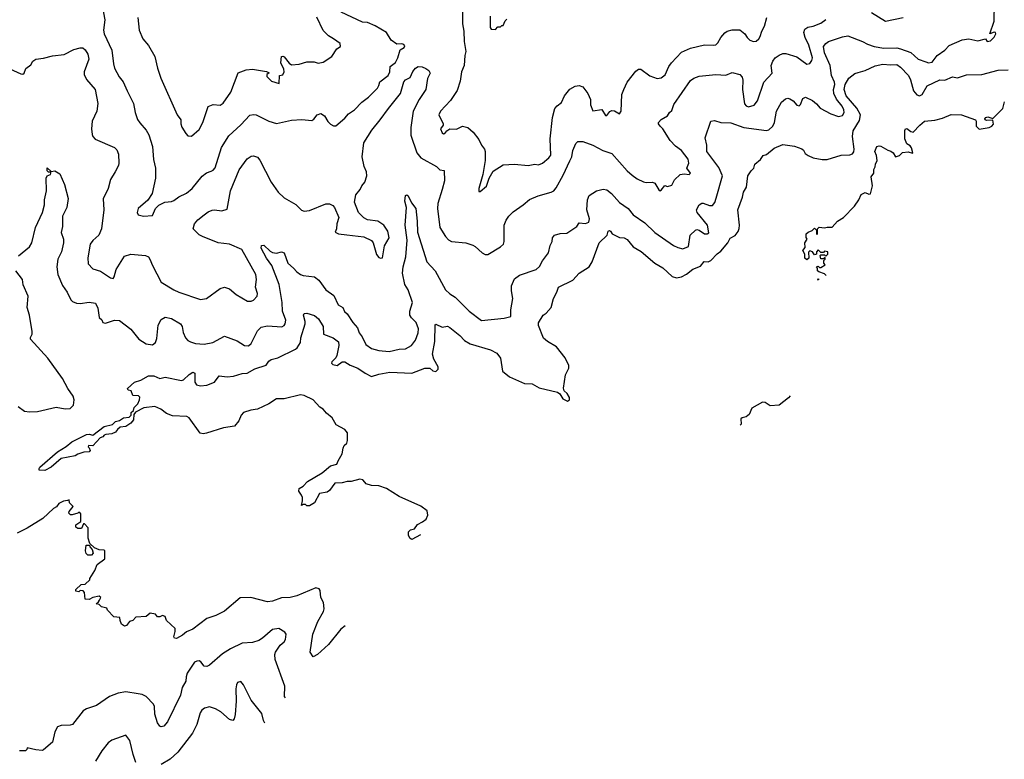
# Model space of a CAD drawing. Extents: x 1771496 to 1971148, y 471553 to 643630.
# Tile 123 of 256: x 1895837 to 1903614, y 511248 to 517086. Entities that reach past the tile are written whole.
import ezdxf

# ---------------------------------------------------------------- set-up
doc = ezdxf.new("R2010")
doc.units = 0

msp = doc.modelspace()

# ---------------------------------------------------------------- linework, layer by layer
at = {"layer": '0CON10XD'}
for points in [[(1896175, 514988), (1896213.3, 514935), (1896240.6, 514875), (1896252.9, 514862.9), (1896285, 514849.6), (1896315, 514845.4), (1896385.5, 514855.5), (1896435, 514849.4), (1896455, 514808.8), (1896465, 514736.7), (1896485, 514716.7), (1896495, 514696.2), (1896515, 514690), (1896585, 514714.2), (1896625, 514711.2), (1896715, 514643.3), (1896778, 514565), (1896835, 514526.9), (1896885, 514520), (1896910.7, 514539.3), (1896920.7, 514569.3), (1896930, 514675), (1896955, 514720.8), (1896985, 514739.4), (1897035, 514726.7), (1897107.1, 514685), (1897119.4, 514665), (1897127.4, 514617.4), (1897146.9, 514575), (1897164.3, 514555), (1897185, 514542.7), (1897225, 514529.6), (1897295, 514524.6), (1897361.5, 514538.5), (1897455, 514587.5), (1897555, 514551.4), (1897613.3, 514515), (1897645, 514513.1), (1897665, 514530), (1897715, 514630), (1897745, 514660), (1897795, 514669.4), (1897906.7, 514663.3), (1897925, 514672), (1897934.2, 514685), (1897939.4, 514715), (1897911.9, 514785), (1897911.5, 514855), (1897886.7, 514995), (1897827.8, 515145), (1897786.9, 515205), (1897745, 515284), (1897746.2, 515305), (1897765, 515306.5), (1897815, 515259.4), (1897835, 515248.9), (1897865.5, 515244.5), (1897905, 515252.9), (1897925, 515247.5), (1897954.4, 515165), (1898000.6, 515125), (1898025, 515096), (1898055, 515074), (1898075, 515066.2), (1898165, 515056), (1898199.7, 515029.7), (1898254.6, 514954.6), (1898319.2, 514909.2), (1898352, 514835), (1898390, 514815), (1898403.8, 514783.8), (1898423.8, 514765), (1898467.5, 514695), (1898504.4, 514655), (1898517.5, 514615), (1898542.8, 514582.8), (1898572.2, 514522.2), (1898615, 514490.6), (1898674.6, 514474.6), (1898755, 514466.7), (1898833.7, 514486.3), (1898885, 514488.5), (1898930.8, 514515), (1898963.1, 514556.9), (1898984.6, 514615), (1898987.4, 514647.4), (1898968.1, 514695), (1898932.2, 514732.2), (1898919.4, 514755), (1898919.5, 514785), (1898938.9, 514855), (1898906, 514954), (1898878.5, 514995), (1898861.7, 515085), (1898865.7, 515135), (1898888, 515215), (1898897.8, 515345), (1898881.9, 515465), (1898891.3, 515605), (1898878, 515655), (1898885, 515698.8), (1898895, 515704.2), (1898905.6, 515695), (1898931.1, 515641.1), (1898965, 515596.7), (1898977.9, 515495), (1898980.2, 515410.2), (1899052.2, 515175), (1899118.9, 515105), (1899200, 514955), (1899235, 514921.8), (1899275.6, 514895), (1899387.1, 514785), (1899485, 514710.9), (1899665, 514730), (1899715.6, 514744.4), (1899716.9, 514795), (1899731.5, 514885), (1899720.9, 514945), (1899721.1, 514985), (1899745, 515041.2), (1899785, 515070.8), (1899916.5, 515113.5), (1899942.7, 515137.3), (1899966.8, 515183.2), (1900014, 515245), (1900028, 515305), (1900043.3, 515335), (1900046.7, 515365), (1900062.5, 515385), (1900105, 515398.8), (1900157.9, 515402.1), (1900237.5, 515455), (1900255, 515482.5), (1900305, 515477.5), (1900331.7, 515488.3), (1900338.6, 515515), (1900316.8, 515585), (1900321.3, 515665), (1900335, 515700), (1900393.3, 515735), (1900445, 515750), (1900475, 515742.5), (1900510.8, 515715), (1900575, 515642.9), (1900642.5, 515595), (1900684, 515545), (1900775, 515484.3), (1900855, 515407.5), (1901002.5, 515305), (1901035, 515287.8), (1901075, 515276.9), (1901118.6, 515295), (1901133.3, 515386.7), (1901175, 515425.7), (1901185, 515430.6), (1901205, 515424.5), (1901245, 515395.6), (1901267.5, 515395), (1901280, 515405), (1901269.2, 515465), (1901187.8, 515565), (1901183.1, 515585), (1901205, 515623.8), (1901225, 515638), (1901235, 515639.2), (1901285, 515618.8), (1901309.3, 515620.7), (1901327.7, 515642.3), (1901337.3, 515677.3), (1901387.3, 515855), (1901359.7, 515919.7), (1901265.5, 516045), (1901265.6, 516095), (1901250.8, 516155), (1901297.5, 516285), (1901325, 516291.2), (1901374.1, 516274.1), (1901455, 516271.4), (1901556.1, 516236.1), (1901735, 516210.6), (1901755, 516217.1), (1901785, 516245.8), (1901798.2, 516275), (1901816.2, 516365), (1901854.3, 516435), (1901885, 516462), (1901905, 516465.8), (1901921.2, 516461.2), (1901945.7, 516445.7), (1901975, 516411.2), (1901995, 516406.7), (1902005, 516417.5), (1902023.3, 516465), (1902045, 516474), (1902098.9, 516448.9), (1902132.2, 516422.2), (1902159.4, 516389.4), (1902245, 516344.2), (1902305, 516321.9), (1902335, 516330), (1902349.1, 516355), (1902347.1, 516375), (1902332.7, 516405), (1902288, 516458), (1902268.9, 516505), (1902265.4, 516535), (1902275.7, 516575), (1902274.2, 516594.2), (1902250.3, 516645), (1902240, 516725), (1902194.7, 516825), (1902187.5, 516875), (1902205, 516899.4), (1902226.9, 516913.1), (1902335, 516950.4), (1902378.9, 516958.9), (1902495, 516915.7), (1902532.5, 516892.5), (1902586.2, 516876.2), (1902661.7, 516861.7), (1902765, 516865.5), (1902795, 516856.5), (1902875, 516826.5), (1902935, 516775.5), (1902993.3, 516753.3), (1903015.8, 516745.8), (1903045, 516751.4), (1903085, 516804), (1903145, 516845.6), (1903177.6, 516882.4), (1903281.7, 516928.3), (1903335, 516935.7), (1903405, 516919.4), (1903466.2, 516936.2), (1903480, 516915), (1903505, 516918.8), (1903535, 516948.8), (1903547.1, 516975), (1903545.6, 516985.6), (1903535, 516987.5), (1903500, 516975), (1903533.9, 517073.9), (1903536.3, 517215)], [(1896488.1, 517195), (1896509.4, 517085), (1896499.2, 517005), (1896504.4, 516975), (1896564.4, 516845), (1896576.8, 516736.8), (1896585.6, 516705), (1896622.9, 516635), (1896653.1, 516595), (1896685.7, 516525), (1896735.8, 516425), (1896748.6, 516355), (1896768.7, 516298.7), (1896785, 516272), (1896835.6, 516215.6), (1896857.6, 516177.6), (1896885.8, 516085), (1896893, 515983), (1896910.6, 515915), (1896908.6, 515835), (1896882.2, 515715), (1896849.3, 515660.7), (1896774, 515595), (1896763.8, 515565), (1896773.3, 515545), (1896815, 515534.4), (1896885, 515540), (1896908.6, 515595), (1896935, 515622.5), (1896982.5, 515645), (1897035, 515651.4), (1897055, 515660), (1897095, 515688.9), (1897155, 515717.5), (1897198.9, 515755), (1897278, 515852), (1897312.8, 515877.2), (1897349.7, 515890.3), (1897365, 515897.5), (1897381.6, 515918.4), (1897432.1, 516077.9), (1897489.6, 516170.4), (1897585, 516257.1), (1897655, 516334.2), (1897685, 516339.2), (1897705, 516334.3), (1897805, 516284.3), (1897865, 516266.9), (1897985, 516294.2), (1898065, 516299.2), (1898145, 516292), (1898159.7, 516300.3), (1898186.7, 516335), (1898216.1, 516346.1), (1898245, 516326.7), (1898272.1, 516282.1), (1898292.1, 516262.1), (1898315, 516250), (1898335, 516248.8), (1898405, 516307.9), (1898435, 516342.7), (1898481.9, 516375), (1898540, 516435), (1898591.4, 516475), (1898662.7, 516545), (1898673.9, 516566.1), (1898681.9, 516595), (1898746.7, 516645), (1898759.6, 516675), (1898763.1, 516716.9), (1898805, 516748.9), (1898824.5, 516785), (1898842.3, 516847.7), (1898875, 516866.7), (1898879.5, 516879.5), (1898870.7, 516890.7), (1898855, 516896.7), (1898815, 516892.5), (1898772.5, 516925), (1898733.3, 516985), (1898645, 517038.9), (1898583.4, 517063.4), (1898545, 517067.7), (1898377.5, 517145)], [(1899334.5, 517155), (1899334.5, 517055), (1899346.5, 516995), (1899347.9, 516915), (1899361.5, 516835), (1899353.4, 516803.4), (1899347.8, 516725), (1899328.1, 516675), (1899315, 516602.5), (1899291.4, 516528.6), (1899241.1, 516448.9), (1899160.8, 516365), (1899148.6, 516335), (1899181.8, 516265), (1899182.2, 516255), (1899161.5, 516225), (1899175, 516194), (1899185, 516186.2), (1899195, 516187.5), (1899211.4, 516208.6), (1899235, 516224.3), (1899287.6, 516222.4), (1899335, 516245.6), (1899376.2, 516235), (1899419.8, 516199.8), (1899465, 516140), (1899485.4, 516095.4), (1899508, 516065), (1899514, 516045), (1899514, 515974), (1899494.3, 515865), (1899463.8, 515755), (1899465, 515730), (1899475, 515730), (1899525, 515771.2), (1899544.4, 515835.6), (1899578, 515892), (1899655, 515940), (1899745, 515945.6), (1899854.5, 515935.5), (1899905, 515945.6), (1899935, 515940.6), (1899965.5, 515954.5), (1900016, 515995), (1900033, 516017), (1900027.5, 516145), (1900044.8, 516315.2), (1900064.2, 516385.8), (1900082.5, 516407.5), (1900117.9, 516432.1), (1900140.5, 516485), (1900181.3, 516538.7), (1900225, 516562), (1900255, 516566), (1900285, 516556), (1900324.4, 516504.4), (1900345.4, 516455.4), (1900346.9, 516415), (1900365, 516366), (1900435, 516377.5), (1900465, 516330), (1900475, 516331.4), (1900499.4, 516360.6), (1900515, 516370), (1900536.4, 516366.4), (1900576, 516344), (1900589.2, 516365), (1900594.4, 516495), (1900608.1, 516535), (1900635.6, 516594.4), (1900705, 516681.2), (1900725, 516696.2), (1900743.6, 516696.4), (1900815, 516644.3), (1900873.4, 516623.4), (1900905, 516626.9), (1900935, 516652), (1900963.5, 516716.5), (1900985, 516747.1), (1901065, 516831.1), (1901135, 516860.9), (1901245, 516887.3), (1901315, 516884.3), (1901335, 516889.2), (1901352.5, 516905), (1901375, 516946), (1901406.6, 516983.4), (1901425, 516995.7), (1901465, 517007.1), (1901525, 517005.7), (1901564, 516975), (1901583.3, 516945), (1901605, 516925.5), (1901634.6, 516914.6), (1901655, 516917.9), (1901676.4, 516935), (1901686.5, 516955), (1901698.6, 516995), (1901720, 517035), (1901738.8, 517105)], [(1899554, 517115), (1899553.3, 517045), (1899553.3, 517025), (1899561.7, 517011.7), (1899595, 517010), (1899615, 517030), (1899635, 517030), (1899645, 517040), (1899655, 517040), (1899671.7, 517078.3), (1899685, 517090)], [(1902565, 517142), (1902675, 517075.8), (1902815, 517102.9)], [(1895695, 516728.5), (1895845, 516658.8), (1895863, 516657), (1895872.5, 516665), (1895885, 516702.5), (1895925, 516730), (1895940.9, 516759.1), (1895963.3, 516775), (1896025, 516782.7), (1896095, 516802.4), (1896187.2, 516812.8), (1896265, 516851.5), (1896315, 516865.5), (1896335, 516864.4), (1896355, 516849.4), (1896375.4, 516815), (1896382.5, 516775), (1896346.5, 516675), (1896345.6, 516655), (1896365.4, 516615.4), (1896433.1, 516535), (1896453.9, 516423.9), (1896447.1, 516365), (1896410, 516285), (1896404.5, 516225), (1896409.7, 516179.7), (1896414.4, 516164.4), (1896434.5, 516144.5), (1896585, 516078.8), (1896605, 516060), (1896618.1, 516025), (1896620.6, 515955), (1896616.9, 515935), (1896591.9, 515885), (1896554.3, 515825), (1896536.2, 515755), (1896497.3, 515672.7), (1896501.4, 515585), (1896483.1, 515435), (1896462, 515385), (1896415.5, 515344.5), (1896395, 515313.3), (1896376.1, 515206.1), (1896378.3, 515158.3), (1896415, 515120), (1896475, 515100.8), (1896555, 515048.8), (1896575, 515042.5), (1896583.9, 515056.1), (1896599.4, 515115), (1896665, 515220), (1896715, 515236.2), (1896830, 515225), (1896853.9, 515213.9), (1896865.7, 515195.7), (1896886, 515145), (1896954.5, 515014.5), (1897054.2, 514954.2), (1897095, 514934.5), (1897265, 514876.9), (1897313.4, 514886.6), (1897420, 514965), (1897455, 514974), (1897495, 514960.8), (1897547.9, 514917.9), (1897637.5, 514865), (1897664.3, 514864.3), (1897685, 514871.9), (1897712.9, 514905), (1897715.6, 514925), (1897699.6, 514975), (1897708.8, 515035), (1897701.8, 515075), (1897591.4, 515271.4), (1897495, 515314.3), (1897405, 515325.6), (1897280, 515375), (1897255, 515388), (1897207.5, 515435), (1897218, 515475), (1897244.5, 515505.5), (1897294.4, 515545.6), (1897325, 515568.8), (1897357.3, 515582.7), (1897375, 515586), (1897435, 515578), (1897475, 515591.2), (1897501.8, 515735), (1897569.8, 515900.2), (1897635, 515988), (1897665, 516009.2), (1897685, 516011.4), (1897715, 516001.2), (1897735, 515976.7), (1897824, 515805), (1897878.8, 515725), (1897925, 515681.2), (1898018.8, 515628.8), (1898062.7, 515582.7), (1898085, 515573.8), (1898125, 515580), (1898255, 515632.5), (1898285, 515632.5), (1898309.3, 515619.3), (1898322.5, 515605), (1898357.5, 515525), (1898342.5, 515475), (1898340, 515435), (1898328.3, 515408.3), (1898355, 515396.7), (1898420.7, 515389.3), (1898555, 515372), (1898615, 515343.3), (1898628.8, 515325), (1898655, 515233.3), (1898675, 515208.8), (1898687, 515203), (1898702.5, 515207.5), (1898719.8, 515300.2), (1898755.8, 515365), (1898745, 515416.7), (1898713.3, 515465), (1898665, 515496), (1898585, 515506), (1898555, 515522), (1898514.3, 515565), (1898482.5, 515645), (1898492.9, 515705), (1898526.2, 515745), (1898538.8, 515775), (1898564, 515805), (1898578.6, 515855), (1898576.7, 515885), (1898558.3, 515928.3), (1898542.7, 516005), (1898554.4, 516115), (1898618.6, 516215), (1898684.4, 516295), (1898748.9, 516385), (1898846.1, 516503.9), (1898870.8, 516595), (1898885, 516611.2), (1898920.3, 516629.7), (1898943, 516677), (1898964.4, 516705), (1898985, 516716.2), (1899015, 516713.8), (1899045, 516702.5), (1899069.4, 516685), (1899079.4, 516665), (1899057.3, 516622.7), (1899045.6, 516535), (1898993.1, 516456.9), (1898945.6, 516365), (1898925.4, 516235), (1898927.1, 516175), (1898973.1, 516035), (1899005, 515996.2), (1899128.3, 515928.3), (1899155, 515902.5), (1899190, 515895), (1899191.9, 515815), (1899173.5, 515745), (1899140, 515635), (1899137.5, 515595), (1899154.5, 515445), (1899200, 515375), (1899225, 515347.5), (1899246.6, 515336.6), (1899360, 515325), (1899415.9, 515305.9), (1899435, 515296.2), (1899488.8, 515245), (1899515, 515232.9), (1899535, 515232.9), (1899635, 515292.9), (1899657.5, 515315), (1899662.9, 515335), (1899664.2, 515465), (1899679.2, 515505), (1899700, 515535), (1899735, 515568.8), (1899815, 515624), (1899865, 515667.5), (1899933.6, 515696.4), (1900035, 515724.4), (1900055, 515735.6), (1900075, 515760.5), (1900130.1, 515859.9), (1900181.3, 515971.3), (1900199.6, 516005), (1900206.4, 516053.6), (1900229.5, 516110.5), (1900245, 516126.2), (1900285, 516126), (1900365, 516097.1), (1900444.5, 516054.5), (1900515, 516030), (1900635, 515894.2), (1900675, 515858.6), (1900715, 515830.6), (1900765, 515807.8), (1900785, 515801.9), (1900835, 515803.1), (1900855, 515795.8), (1900885, 515743.3), (1900895, 515736.7), (1900905, 515740), (1900933.1, 515776.9), (1900955, 515770.6), (1900988.6, 515781.4), (1901008.6, 515821.4), (1901055, 515864.6), (1901085, 515869.6), (1901126, 515864), (1901136.7, 515875), (1901105.6, 515915), (1901122.9, 515955), (1901116.9, 515985), (1901065, 516053.3), (1901017.6, 516087.6), (1900975, 516132.2), (1900916.9, 516225), (1900897.1, 516245), (1900882, 516265), (1900883.8, 516275), (1900905, 516298.8), (1900955, 516328.8), (1900969.2, 516355), (1900989.2, 516370.8), (1901003.4, 516416.6), (1901135, 516606.2), (1901163.3, 516625), (1901205, 516640), (1901335, 516654.4), (1901415, 516648.6), (1901465, 516670.9), (1901524.2, 516654.2), (1901543.2, 516633.2), (1901550.3, 516610.3), (1901546.1, 516535), (1901561.8, 516421.8), (1901575, 516405.8), (1901595, 516399.4), (1901638.2, 516411.8), (1901663.6, 516445), (1901716.2, 516593.8), (1901780, 516665), (1901773.1, 516725), (1901785, 516758.8), (1901805.5, 516784.5), (1901835, 516807.1), (1901865, 516818.6), (1901888.7, 516818.7), (1901975, 516793.1), (1902053.8, 516735), (1902078.6, 516741.4), (1902094.6, 516765.4), (1902098, 516785), (1902069.7, 516885), (1902041.2, 516945), (1902031.5, 516985), (1902037.5, 517012.5), (1902061.7, 517028.3), (1902105, 517036.5), (1902165, 517058.8), (1902205, 517088.1)], [(1896770, 517105), (1896780.8, 517005), (1896810.8, 516935), (1896853.6, 516883.6), (1896905.5, 516795.5), (1896925.7, 516705), (1896952.9, 516625), (1897081.4, 516335), (1897109.2, 516295), (1897109.2, 516265), (1897117, 516237), (1897148.3, 516188.3), (1897165, 516170), (1897195, 516166.7), (1897255, 516218.8), (1897282.9, 516275), (1897325, 516400), (1897365, 516416.7), (1897419.3, 516410.7), (1897445, 516427.5), (1897505.6, 516514.4), (1897563.9, 516666.1), (1897625, 516690), (1897675, 516696.7), (1897786.4, 516676.4), (1897808.3, 516668.3), (1897790, 516655), (1897788.3, 516638.3), (1897825, 516600), (1897887, 516583), (1897890, 516645), (1897915, 516650), (1897925.6, 516674.4), (1897924, 516695), (1897899.4, 516745), (1897905, 516796.7), (1897915, 516798.8), (1897925, 516792.5), (1897965, 516744.2), (1897985, 516731.2), (1898045, 516736.7), (1898106.4, 516753.6), (1898163, 516753), (1898195, 516743.3), (1898235, 516750), (1898303.3, 516795), (1898342.9, 516857.1), (1898370, 516875), (1898369.5, 516899.5), (1898316, 516936), (1898275, 516958.8), (1898235, 517000), (1898185, 517106)], [(1899002.9, 513021.3), (1898933.9, 512983.9), (1898921.2, 512991.2), (1898908, 513015), (1898908.6, 513045), (1898925, 513060), (1898955, 513068.6), (1898978, 513102), (1899017.9, 513122.1), (1899046.7, 513145), (1899060.6, 513175), (1899055, 513210), (1899005, 513246.7), (1898835, 513323.3), (1898735, 513386.7), (1898675, 513406.7), (1898615, 513410), (1898573.8, 513423.8), (1898562.5, 513435), (1898547.5, 513455), (1898525, 513458.8), (1898455, 513440), (1898425, 513442), (1898385, 513430), (1898325, 513427.5), (1898285, 513369.2), (1898265, 513358), (1898204.1, 513345.9), (1898165, 513273.3), (1898125, 513250), (1898105, 513250), (1898095, 513260), (1898075, 513260), (1898061.7, 513251.7), (1898070.7, 513289.3), (1898070, 513315), (1898064.2, 513334.2), (1898042, 513365), (1898043.3, 513385), (1898075.8, 513404.2), (1898109.5, 513440.5), (1898225, 513508.8), (1898292.5, 513565), (1898343, 513577), (1898352.5, 513605), (1898385, 513660), (1898391.2, 513705), (1898400, 513725), (1898420, 513745), (1898426.4, 513763.6), (1898427.5, 513825), (1898405, 513851.2), (1898338.1, 513888.1), (1898305.7, 513945), (1898259.3, 513979.3), (1898235, 514011.2), (1898206.8, 514026.8), (1898156.4, 514086.4), (1898085, 514120), (1898055, 514124), (1897925, 514094.2), (1897865, 514094.2), (1897805, 514054.4), (1897716.7, 514013.3), (1897663.3, 514005), (1897605.8, 513985), (1897585.7, 513965), (1897568.9, 513921.1), (1897535, 513879.2), (1897447.5, 513865), (1897312.6, 513822.6), (1897285, 513817.8), (1897263.3, 513823.3), (1897175, 513942.5), (1897156.2, 513955), (1897045, 513960.3), (1896997.8, 513977.8), (1896951.9, 514011.9), (1896903.2, 514033.2), (1896817.5, 514022.5), (1896752.7, 513987.3), (1896738.8, 513971.2), (1896735, 513928.8), (1896715, 513902.9), (1896675, 513876.2), (1896631.2, 513868.8), (1896609.1, 513850.9), (1896595, 513830.8), (1896565, 513816.7), (1896517, 513813), (1896505, 513806.7), (1896495, 513792.5), (1896473.3, 513785), (1896415, 513722.5), (1896380, 513725), (1896377.5, 513715), (1896386.7, 513706.7), (1896393.3, 513685), (1896385.9, 513674.1), (1896345, 513674), (1896295, 513656.7), (1896275, 513643.3), (1896165, 513623.3), (1896086.1, 513553.9), (1896035, 513526.7), (1895991.7, 513531.7), (1895990, 513545), (1895996.7, 513555), (1896135, 513676), (1896203, 513717), (1896250, 513755), (1896365, 513812), (1896385, 513814), (1896415, 513805.8), (1896505, 513874.2), (1896568.9, 513891.1), (1896594.7, 513915.3), (1896625, 513922.5), (1896656.7, 513945), (1896702.1, 513947.9), (1896718.8, 513965), (1896717.5, 513985), (1896737.1, 514002.9), (1896741.9, 514025), (1896770, 514055), (1896784.2, 514085), (1896786.6, 514106.6), (1896775, 514117.1), (1896731.2, 514121.2), (1896718, 514158), (1896693, 514163), (1896687.5, 514175), (1896743.3, 514225), (1896795, 514242), (1896854.3, 514275.7), (1896895.5, 514275.5), (1896945, 514253.8), (1896986.2, 514263.8), (1897115, 514238.1), (1897132, 514245), (1897175, 514287.1), (1897205, 514303.3), (1897220, 514295), (1897220, 514225), (1897234.3, 514205), (1897265, 514196.5), (1897315, 514202.5), (1897377.1, 514225), (1897412.5, 514275), (1897475, 514268), (1897525, 514272.1), (1897595, 514294.6), (1897635, 514296.1), (1897695, 514330), (1897785, 514360), (1897805, 514390), (1897823.8, 514405), (1897875, 514417.1), (1898015, 514485.4), (1898027.7, 514495), (1898055, 514538), (1898058.8, 514575), (1898092.3, 514685), (1898092.5, 514705), (1898078, 514755), (1898085, 514766.7), (1898105, 514770), (1898165, 514751.4), (1898198.1, 514725), (1898234.3, 514665), (1898237.5, 514605), (1898313.3, 514575), (1898354.5, 514544.5), (1898357.8, 514515), (1898341.1, 514435), (1898333.5, 514416.5), (1898303.3, 514385), (1898301.2, 514375), (1898310, 514365), (1898345, 514356.7), (1898384.4, 514385.6), (1898405, 514385.7), (1898448.5, 514358.5), (1898509.2, 514335), (1898565, 514295.6), (1898615, 514269.2), (1898675, 514289.1), (1898760, 514305), (1898935, 514297.1), (1899036.1, 514336.1), (1899077, 514337), (1899100, 514315), (1899125, 514310), (1899141.7, 514328.3), (1899142.5, 514345), (1899107.1, 514407.1), (1899098.1, 514445), (1899117.3, 514545), (1899118.8, 514675), (1899125, 514683.3), (1899175, 514660), (1899215, 514666.7), (1899235, 514656.9), (1899313.7, 514593.7), (1899350.8, 514555), (1899395, 514528.5), (1899555, 514481.1), (1899605, 514454.4), (1899635.3, 514415.3), (1899651.9, 514311.9), (1899705, 514267.8), (1899825, 514215.6), (1899885, 514211.9), (1899939.6, 514179.6), (1900085.5, 514145.5), (1900103, 514133), (1900126.2, 514095), (1900165, 514076.2), (1900181.2, 514085), (1900180.8, 514105), (1900162.5, 514135), (1900136.7, 514156.7), (1900131.4, 514178.6), (1900147.1, 514282.9), (1900173.8, 514335), (1900175, 514358), (1900145, 514416.7), (1900076.5, 514505), (1900005.7, 514545), (1899973.9, 514573.9), (1899935, 514672.5), (1899935.9, 514694.1), (1899971.2, 514755), (1899995, 514771.2), (1900034, 514815), (1900053.6, 514886.4), (1900080, 514935), (1900093.8, 514975), (1900205, 515030.6), (1900255, 515085.7), (1900335.4, 515134.6), (1900359.4, 515175), (1900413.5, 515325), (1900476.7, 515385), (1900485, 515416.2), (1900495, 515422), (1900505, 515418), (1900517.5, 515395), (1900555, 515377.1), (1900575, 515368.5), (1900612.5, 515365), (1900635, 515350.8), (1900684.1, 515294.1), (1900745, 515257.1), (1900855, 515165.4), (1900917.6, 515127.6), (1900990.6, 515060.6), (1901025, 515048.9), (1901065, 515055.6), (1901105, 515076.9), (1901153.4, 515116.6), (1901215, 515141.9), (1901242.4, 515177.6), (1901275, 515174.4), (1901295.8, 515185), (1901345, 515239.2), (1901375, 515258.8), (1901430, 515325), (1901448.5, 515361.5), (1901488.1, 515381.9), (1901512, 515415), (1901520.9, 515439.1), (1901521.9, 515465), (1901510, 515585), (1901546.9, 515685), (1901555.5, 515725), (1901578.5, 515765), (1901588, 515855), (1901615.8, 515894.2), (1901636.7, 515915), (1901644.2, 515945.8), (1901687.6, 515982.4), (1901710, 516015), (1901736.6, 516023.4), (1901796.8, 516073.2), (1901865, 516100.8), (1901957.6, 516087.6), (1902015, 516067.5), (1902027.9, 516057.9), (1902040.9, 516030.9), (1902066.2, 516015), (1902105, 515997.3), (1902175, 515982.5), (1902215, 515982.5), (1902325, 516017.5), (1902395, 516019.2), (1902415, 516028), (1902425, 516043.3), (1902428.2, 516065), (1902414.7, 516165), (1902420.4, 516209.6), (1902470.5, 516289.5), (1902478.8, 516335), (1902449, 516389), (1902364.9, 516484.9), (1902348.7, 516535), (1902356.5, 516575), (1902387.1, 516625), (1902435, 516660.6), (1902459.3, 516670.7), (1902515.3, 516684.7), (1902595, 516721.8), (1902655, 516736.5), (1902715, 516729.5), (1902765, 516732.1), (1902795, 516710.8), (1902856.9, 516645), (1902872.2, 516612.2), (1902896.5, 516525), (1902923.8, 516493.8), (1902945, 516484.3), (1902965.8, 516495), (1903005, 516565.5), (1903105, 516611.2), (1903145, 516607.9), (1903205, 516635.6), (1903245, 516628), (1903315, 516650), (1903436.2, 516653.8), (1903565, 516688.6), (1903645, 516690.6)], [(1902207.3, 515068.5), (1902195, 515080), (1902150, 515095), (1902140, 515105), (1902140, 515125), (1902130, 515135), (1902145, 515140), (1902155, 515130), (1902165, 515130), (1902198.3, 515151.7), (1902190, 515165), (1902190, 515185), (1902200, 515195), (1902198.3, 515208.3), (1902185, 515200), (1902165, 515200), (1902160, 515225), (1902165, 515230), (1902195, 515230), (1902205, 515220), (1902220, 515235), (1902220, 515255), (1902195, 515260), (1902185, 515250), (1902165, 515250), (1902145, 515270), (1902130, 515255), (1902130, 515235), (1902115, 515230), (1902100, 515255), (1902078.3, 515261.7), (1902068.3, 515251.7), (1902070, 515205), (1902055, 515190), (1902040, 515205), (1902040, 515235), (1902022.5, 515265), (1902041.7, 515288.3), (1902037.5, 515325), (1902057.5, 515355), (1902048.3, 515368.3), (1902050, 515395), (1902065, 515410), (1902097, 515423), (1902115, 515440), (1902130, 515425), (1902130, 515395), (1902135, 515390), (1902140, 515395), (1902140, 515435), (1902151.7, 515448.3), (1902195, 515442.5), (1902215, 515450), (1902255, 515450), (1902296.7, 515495), (1902343.3, 515525), (1902431.2, 515615), (1902466.2, 515665), (1902484.1, 515705.9), (1902515, 515722.5), (1902545, 515710), (1902557, 515713), (1902573.8, 515775), (1902562, 515845), (1902582.5, 515875), (1902583.3, 515905), (1902595.5, 515924.5), (1902596.4, 515945), (1902610.5, 515975), (1902605.8, 516015), (1902592.2, 516045), (1902607.1, 516085), (1902625, 516091.5), (1902638.1, 516088.1), (1902695, 516055.6), (1902719.1, 516049.1), (1902737.5, 516035), (1902755, 516003.8), (1902785.8, 516014.2), (1902811.5, 516038.5), (1902855, 516042.5), (1902888, 516032), (1902892.5, 516035), (1902880.8, 516075), (1902870.5, 516090.5), (1902845, 516107.1), (1902827.5, 516145), (1902829.4, 516210.6), (1902835, 516226.2), (1902845, 516228.8), (1902875, 516203.3), (1902895, 516200), (1902946.2, 516255), (1902985, 516284.4), (1903065, 516292.9), (1903125, 516310), (1903195, 516339.4), (1903275.5, 516335.5), (1903385.8, 516295.8), (1903392, 516285), (1903391.9, 516245), (1903415, 516223.1), (1903495, 516235.8), (1903515, 516246), (1903528.1, 516261.9), (1903525, 516292.5), (1903475, 516291.4), (1903463.8, 516295), (1903460, 516305), (1903467.5, 516315), (1903485, 516319.2), (1903525, 516307.5), (1903602.2, 516385), (1903615, 516438)], [(1895828.6, 515221.4), (1895915, 515293.8), (1895932, 515325), (1895962.5, 515445), (1896017.9, 515565), (1896034.3, 515625), (1896034, 515665), (1896047.5, 515735), (1896047.1, 515835), (1896055, 515853.8), (1896080, 515865), (1896083.3, 515875), (1896081.7, 515881.7), (1896065, 515883.3), (1896055, 515892.5), (1896053.3, 515916.7), (1896085, 515887.5), (1896115, 515893.3), (1896155, 515870), (1896190.8, 515785), (1896220.9, 515675), (1896209.5, 515605), (1896174.6, 515535.4), (1896175.6, 515455), (1896164.5, 515405.5), (1896183, 515353), (1896183.8, 515326.2), (1896166.5, 515255), (1896137.7, 515195), (1896130, 515135), (1896137.3, 515075), (1896175, 514988)], [(1895825, 514034.3), (1895875, 513997.1), (1895915, 513990), (1895976.4, 513993.6), (1896125, 514026.7), (1896195, 514015.7), (1896235, 514018.6), (1896260.8, 514045), (1896268.1, 514085), (1896259.4, 514115), (1896216.3, 514176.3), (1896174.4, 514255), (1896058.2, 514415), (1895922.1, 514565), (1895921.7, 514578.3), (1895936.4, 514603.6), (1895935.6, 514625), (1895915.6, 514755), (1895895.7, 514815), (1895902.9, 514905), (1895864.6, 514994.6), (1895858.1, 515035), (1895805.7, 515105)], [(1902143.3, 515031.7), (1902140, 515035), (1902145, 515040), (1902150.3, 515034.2)], [(1901921.7, 514117.5), (1901908.9, 514101.1), (1901835, 514042.5), (1901765, 514038.8), (1901725, 514063.8), (1901705, 514066.7), (1901620.5, 514019.5), (1901599.2, 513970.8), (1901588.8, 513961.2), (1901575, 513951.2), (1901542.5, 513945), (1901532.5, 513935), (1901536.7, 513895), (1901528.5, 513885.6)], [(1898408.5, 512302.2), (1898373.4, 512276.6), (1898275.7, 512155), (1898188.1, 512075), (1898155, 512057.5), (1898131.8, 512095), (1898152.7, 512235), (1898191.2, 512335), (1898236.2, 512413.8), (1898242.2, 512435), (1898236.2, 512486.2), (1898216.5, 512525), (1898211.7, 512581.7), (1898202.5, 512595), (1898175, 512600.8), (1898025, 512538.1), (1897973.4, 512526.6), (1897905, 512522.2), (1897835, 512495.6), (1897795, 512490.5), (1897663.2, 512526.8), (1897577.5, 512522.5), (1897455, 512418.8), (1897385.6, 512384.4), (1897315, 512360), (1897205, 512276.7), (1897155, 512253.8), (1897122.3, 512227.7), (1897075, 512202.2), (1897060, 512205), (1897055.7, 512215), (1897065.8, 512255.8), (1897065, 512280), (1896997.5, 512345), (1896985, 512376.7), (1896965, 512383.3), (1896945, 512373.3), (1896925, 512373.3), (1896910, 512395), (1896867.7, 512402.3), (1896835, 512374.2), (1896755, 512370), (1896730, 512345), (1896703.6, 512336.4), (1896680, 512305), (1896665, 512300), (1896642.5, 512315), (1896630, 512345), (1896628.3, 512368.3), (1896581.7, 512371.7), (1896530, 512425), (1896525, 512440), (1896483, 512453), (1896465, 512470), (1896440, 512475), (1896460, 512490), (1896467.5, 512505), (1896476.7, 512525), (1896465, 512536.7), (1896415, 512526.2), (1896385, 512510), (1896353, 512513), (1896350, 512565), (1896338.3, 512578.3), (1896315, 512580), (1896305, 512570), (1896280, 512575), (1896281.7, 512588.3), (1896321.7, 512628.3), (1896355, 512630), (1896390, 512665), (1896390, 512675), (1896431.7, 512738.3), (1896450, 512785), (1896508.3, 512831.7), (1896510, 512895), (1896505, 512900), (1896465, 512902.5), (1896427.5, 512917.5), (1896391.7, 512951.7), (1896377.5, 512995), (1896377.5, 513075), (1896348.3, 513108.3), (1896341.7, 513108.3), (1896325, 513070), (1896295, 513070), (1896281.7, 513081.7), (1896281.7, 513098.3), (1896320, 513125), (1896320, 513185), (1896305, 513200), (1896295, 513190), (1896251.7, 513178.3), (1896238.3, 513178.3), (1896225, 513190), (1896227.5, 513205), (1896260, 513245), (1896231.7, 513271.7), (1896227, 513297), (1896215, 513290), (1896183, 513287), (1896145, 513267.5), (1896128.3, 513241.7), (1896105, 513227.5), (1896020.5, 513149.5), (1895896.7, 513073.3), (1895817.2, 513032.8)], [(1896405, 512860), (1896375, 512860), (1896363, 512873), (1896357.5, 512895), (1896361.7, 512938.3), (1896388.3, 512938.3), (1896390, 512925), (1896410, 512905), (1896417.5, 512875), (1896405, 512860)], [(1897937.5, 511732.5), (1897928.2, 511745), (1897930.5, 511825), (1897853.8, 512035), (1897851.2, 512075), (1897856.7, 512095), (1897895, 512150), (1897925, 512176.7), (1897936, 512195), (1897942, 512235), (1897931.7, 512251.7), (1897885, 512281.2), (1897835, 512273.8), (1897755, 512203.8), (1897725, 512186), (1897675, 512170.6), (1897595.5, 512164.5), (1897500.9, 512119.1), (1897438.6, 512081.4), (1897335, 511991.4), (1897315, 511980.8), (1897295, 511983.8), (1897268.3, 512018.3), (1897255.7, 512025.7), (1897235, 512024), (1897218.8, 512015), (1897161.1, 511928.9), (1897150.7, 511899.3), (1897148.9, 511865), (1897121.5, 511815), (1897107.3, 511755), (1897005.5, 511544.5), (1896975, 511510), (1896955, 511504), (1896945, 511508.8), (1896925.5, 511535.5), (1896905.6, 511605), (1896901.1, 511665), (1896892.7, 511682.7), (1896835, 511743.3), (1896805, 511758.5), (1896772.5, 511765), (1896675, 511780), (1896615, 511771.5), (1896545.4, 511744.6), (1896445, 511672.9), (1896364.6, 511645.4), (1896339.7, 511630.3), (1896255, 511523.3), (1896235, 511516.7), (1896163.9, 511516.1), (1896135.9, 511504.1), (1896113.8, 511465), (1896096.1, 511383.9), (1896025, 511322.5), (1896015, 511317.5), (1895965, 511322.5), (1895895, 511340), (1895892.5, 511325), (1895883.6, 511316.4), (1895835, 511315.8)], [(1897772.8, 511533.2), (1897761.9, 511555), (1897748.8, 511608.8), (1897665.7, 511715), (1897606, 511835), (1897585, 511862.5), (1897557.5, 511855), (1897550, 511835), (1897544.3, 511805), (1897547, 511707), (1897538.8, 511601.2), (1897531.7, 511568.3), (1897520, 511555), (1897495, 511562), (1897425, 511624.2), (1897385, 511647.5), (1897335, 511662.9), (1897297.6, 511652.4), (1897276, 511635), (1897262.9, 511615), (1897236.4, 511523.6), (1897202.9, 511455), (1897085.4, 511304.6), (1897025, 511250), (1896955, 511208.1)], [(1896755, 511223.3), (1896732.5, 511285), (1896707.3, 511397.3), (1896675, 511440), (1896565, 511399.2), (1896535, 511378), (1896484.6, 511315.4), (1896436.4, 511233.6)]]:
    msp.add_lwpolyline(points, dxfattribs=at)

doc.saveas('drawing.dxf')
